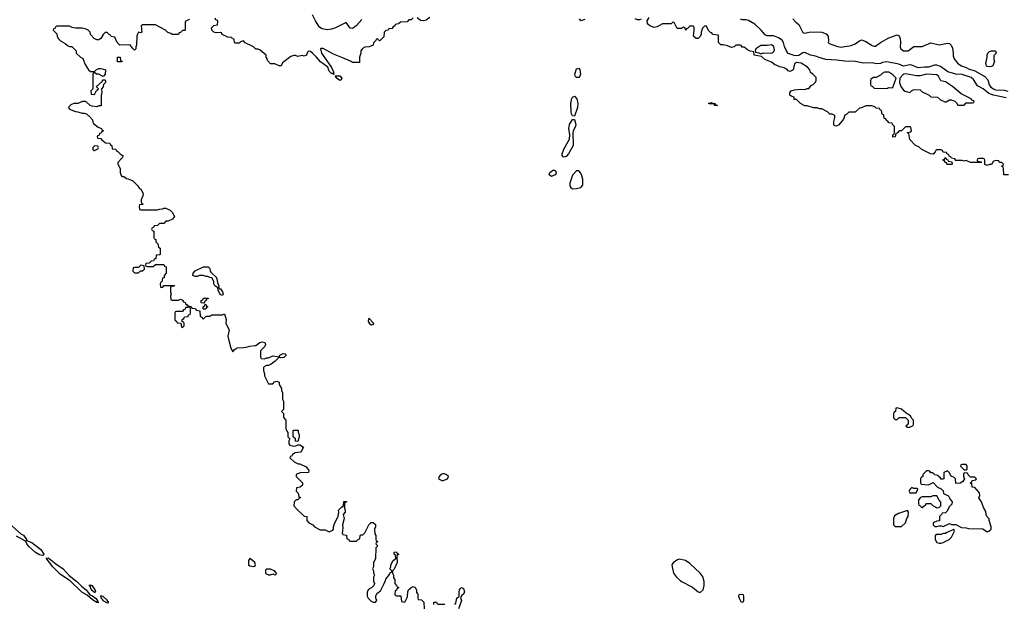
# Model space of a CAD drawing. Header units: inches. Extents: x 2710751 to 2829008, y 857003 to 965602.
# Tile 22 of 256: x 2718395 to 2727793, y 889772 to 895348. Entities that reach past the tile are written whole.
import ezdxf

# ---------------------------------------------------------------- set-up
doc = ezdxf.new("R2010")
doc.units = ezdxf.units.IN
doc.header["$MEASUREMENT"] = 0
for name, color, linetype in [('C7818', 7, 'Continuous'), ('C7819', 7, 'Continuous'), ('C7828', 7, 'Continuous'), ('C7829', 7, 'Continuous')]:
    doc.layers.add(name, color=color, linetype=linetype)

msp = doc.modelspace()

# ---------------------------------------------------------------- linework, layer by layer
at = {"layer": 'C7818', "color": 2, "elevation": 10}
msp.add_lwpolyline([(2718928, 890000), (2718941.1, 889990), (2718984.6, 889944.6), (2719030.7, 889910.7), (2719063.8, 889863.8), (2719090, 889853.4), (2719118.7, 889830), (2719136.5, 889810), (2719138, 889802), (2719131.6, 889791.6), (2719150, 889788.7), (2719130, 889789.6), (2719090, 889815.6), (2719039.7, 889859.8), (2718986.9, 889886.9), (2718875.4, 889995.4), (2718868.8, 890000)], dxfattribs=at)
at = {"layer": 'C7818', "color": 2, "elevation": 14}
for points in [[(2719070, 889953.2), (2719054, 889950), (2719066.4, 889946.4), (2719066.4, 889933.6), (2719080.5, 889910), (2719110, 889887), (2719122, 889890), (2719116, 889910), (2719090, 889948.7)], [(2719167.3, 889852.7), (2719170.8, 889830), (2719183.1, 889823.1), (2719188.9, 889810), (2719230, 889785.7), (2719244, 889790), (2719230, 889812.3), (2719190, 889846)]]:
    msp.add_lwpolyline(points, close=True, dxfattribs=at)
at = {"layer": 'C7819', "color": 2}
for points, elevation in [([(2720000, 895343), (2719974, 895330), (2719974, 895250), (2719970, 895246), (2719950, 895246), (2719930, 895226), (2719918, 895222), (2719910, 895206), (2719850, 895206), (2719836.4, 895216.4), (2719810, 895226), (2719786, 895250), (2719690, 895298), (2719570, 895298), (2719554, 895290), (2719562, 895230), (2719550, 895222), (2719530, 895228.7), (2719518.8, 895210), (2719514, 895190), (2719510, 895106), (2719502, 895090), (2719502, 895070), (2719490, 895058), (2719470, 895078), (2719450, 895108), (2719350, 895106), (2719326, 895130), (2719302, 895182), (2719267.3, 895187.3), (2719262, 895202), (2719247.3, 895207.3), (2719230, 895226), (2719210, 895226), (2719190, 895206), (2719170, 895168), (2719150, 895158), (2719130, 895158), (2719106, 895170), (2719070, 895206), (2719066, 895230), (2719048.4, 895248.4), (2719030, 895258), (2718990, 895268), (2718928.9, 895268.9), (2718895.3, 895275.3), (2718870, 895288), (2718750, 895286), (2718738, 895282), (2718732.7, 895267.3), (2718718, 895262), (2718714, 895250), (2718750, 895214), (2718752.7, 895192.7), (2718762, 895170), (2718785.4, 895145.4), (2718830, 895122), (2718850, 895102), (2718870, 895092), (2718891.6, 895091.6), (2718934, 895050), (2718934, 895030), (2718974, 894990), (2718996.9, 894976.9), (2719021, 894921), (2719051.6, 894871.6), (2719070, 894854), (2719110, 894854), (2719126, 894870), (2719150, 894882), (2719170, 894882), (2719214, 894870), (2719211.6, 894828.4), (2719190, 894806), (2719150, 894828), (2719128.4, 894828.4), (2719110, 894846), (2719098, 894842), (2719092.7, 894827.3), (2719094, 894690), (2719074, 894670), (2719078, 894638), (2719110, 894634), (2719127.3, 894672.7), (2719146, 894690), (2719127.3, 894707.3), (2719127.3, 894712.7), (2719180.4, 894759.6), (2719190, 894774), (2719210, 894774), (2719214, 894770), (2719214, 894750), (2719194, 894730), (2719191.3, 894708.7), (2719174, 894690), (2719178, 894650), (2719172, 894630), (2719172.7, 894527.3), (2719150, 894526), (2719130, 894518), (2719083.1, 894523.1), (2719066, 894530), (2719027.3, 894567.3), (2718992.7, 894567.3), (2718951.1, 894548.9), (2718910, 894548), (2718882, 894538), (2718863.6, 894516.4), (2718862, 894510), (2718870, 894494), (2718927.3, 894472.7), (2718950, 894471.3), (2718990, 894458), (2719010, 894458), (2719031, 894451), (2719063.6, 894423.6), (2719090, 894394), (2719092, 894370), (2719099.6, 894359.6), (2719143.6, 894323.6), (2719174, 894310), (2719178, 894298), (2719191.6, 894291.6), (2719190, 894286), (2719178, 894282), (2719172.7, 894267.3), (2719158, 894262), (2719152.7, 894247.3), (2719138, 894242), (2719134, 894230), (2719138, 894218), (2719170, 894214), (2719178, 894198), (2719190, 894194), (2719212.7, 894172.7), (2719254, 894170), (2719258, 894158), (2719274, 894150), (2719278, 894118), (2719312.7, 894112.7), (2719318, 894098), (2719332.7, 894092.7), (2719354, 894070), (2719382, 894050), (2719374, 894030), (2719332.7, 893987.3), (2719332, 893970), (2719354, 893930), (2719354, 893890), (2719363.6, 893863.6), (2719370, 893854), (2719390, 893854), (2719412.7, 893832.7), (2719430, 893832), (2719474, 893810), (2719523.6, 893763.6), (2719539.6, 893739.6), (2719551.1, 893731.1), (2719572, 893690), (2719571.6, 893668.4), (2719554, 893630), (2719554, 893610), (2719558, 893598), (2719574, 893590), (2719570, 893586), (2719538, 893582), (2719534, 893570), (2719538, 893538), (2719550, 893534), (2719710, 893534), (2719730, 893542), (2719756.4, 893543.6), (2719768.9, 893551.1), (2719791.1, 893551.1), (2719830, 893532), (2719850, 893512), (2719872, 893470), (2719852.7, 893447.3), (2719811.6, 893428.4), (2719790, 893426), (2719770, 893406), (2719730, 893406), (2719710, 893386), (2719678, 893382), (2719672.7, 893367.3), (2719658, 893362), (2719654, 893350), (2719658, 893338), (2719674, 893330), (2719674, 893270), (2719678, 893258), (2719692.7, 893252.7), (2719694, 893230), (2719714, 893210), (2719718, 893178), (2719734, 893170), (2719734, 893110), (2719730, 893106), (2719698, 893102), (2719694, 893070), (2719678, 893062), (2719672.7, 893047.3), (2719650, 893046), (2719630, 893026), (2719598, 893022), (2719594, 893010), (2719598, 892998), (2719610, 892994), (2719670, 892994), (2719690, 893014), (2719770, 893014), (2719778, 892998), (2719794, 892990), (2719794, 892930), (2719774, 892910), (2719772.7, 892887.3), (2719758, 892882), (2719752.7, 892847.3), (2719738, 892842), (2719734, 892830), (2719738, 892798), (2719750, 892794), (2719762, 892798), (2719770, 892814), (2719872.7, 892812.7), (2719870, 892806), (2719838, 892802), (2719834, 892790), (2719834, 892750), (2719842, 892730), (2719834, 892710), (2719838, 892678), (2719850, 892674), (2719910, 892674), (2719930, 892682), (2719950, 892674), (2719958, 892658), (2719974, 892650), (2719978, 892638), (2719994, 892630), (2719998, 892618), (2720000, 892617.7)], 14), ([(2720000, 892604.8), (2719978, 892602), (2719972.7, 892587.3), (2719958, 892582), (2719950, 892566), (2719890, 892566), (2719878, 892562), (2719874, 892550), (2719874, 892490), (2719878, 892478), (2719892.7, 892472.7), (2719898, 892458), (2719934, 892454), (2719938, 892418), (2719950, 892414), (2719966, 892430), (2719966, 892450), (2719962, 892462), (2719946, 892466), (2719946, 892490), (2719962, 892498), (2719967.3, 892512.7), (2720000, 892517.7)], 14), ([(2718288.8, 890550), (2718404.6, 890444.6), (2718430.1, 890430.1), (2718459.3, 890390), (2718460.9, 890380.9), (2718510, 890361.5), (2718596.3, 890296.3), (2718626, 890250), (2718619.9, 890240.1), (2718610, 890236.9), (2718583.8, 890243.8), (2718546.5, 890266.5), (2718482.4, 890322.4), (2718463.6, 890350), (2718454, 890370), (2718456.4, 890376.4), (2718450, 890373.2), (2718362.7, 890422.7)], 10), ([(2718868.8, 890000), (2718781, 890061), (2718711.6, 890130), (2718646.6, 890213.4), (2718665.1, 890214.9), (2718677.3, 890210), (2718738.2, 890158.2), (2718810.1, 890110.1), (2718866.8, 890046.8), (2718928, 890000)], 10)]:
    msp.add_lwpolyline(points, dxfattribs=dict(at, elevation=elevation))
at = {"layer": 'C7819', "color": 2, "elevation": 14}
for points in [[(2719370, 894946), (2719327.3, 894947.3), (2719327.3, 894992.7), (2719352.7, 894992.7), (2719358, 894958), (2719372.7, 894952.7)], [(2719110, 894146), (2719094, 894130), (2719094, 894110), (2719102, 894102), (2719110, 894102), (2719142, 894118), (2719146, 894130), (2719142, 894142)], [(2719550, 893006), (2719530, 892986), (2719490, 892986), (2719478, 892982), (2719474, 892950), (2719490, 892934), (2719530, 892934), (2719547.3, 892952.7), (2719570, 892954), (2719586, 892970), (2719582, 893002)]]:
    msp.add_lwpolyline(points, close=True, dxfattribs=at)
at = {"layer": 'C7828', "color": 2}
for points, elevation in [([(2721772.5, 890000), (2721772.7, 889992.7), (2721782, 889970), (2721774, 889950), (2721754, 889930), (2721725.4, 889914.6), (2721712, 889890), (2721712, 889850), (2721722, 889830), (2721750, 889802), (2721770, 889792), (2721790, 889792), (2721802, 889810), (2721795.3, 889830), (2721795.3, 889850), (2721804.7, 889875.3), (2721838, 889902), (2721874, 889970), (2721885.1, 890000)], 14), ([(2721974, 890000), (2721974, 889970), (2721992.7, 889952.7), (2721998, 889938), (2722010, 889934), (2722012, 889928), (2721998, 889922), (2721992.7, 889907.3), (2721978, 889902), (2721974, 889870), (2721978, 889858), (2721990, 889854), (2722032.7, 889852.7), (2722038, 889798), (2722070, 889794), (2722096.4, 889843.6), (2722098, 889890), (2722106, 889910), (2722130, 889932), (2722150, 889942), (2722170, 889934), (2722182, 889910), (2722183.6, 889883.6), (2722194, 889870), (2722194, 889830), (2722198, 889818), (2722230, 889814), (2722251.6, 889791.6), (2722254, 889730)], 14), ([(2724699.9, 890000), (2724710.7, 889990.7), (2724815.9, 889935.9), (2724870, 889892), (2724890, 889884.7), (2724918, 889910), (2724928, 889950), (2724928, 889990), (2724925.5, 890000)], 18), ([(2722548, 889770), (2722556.4, 889783.6), (2722568.7, 889830), (2722588, 889850), (2722588.4, 889888.4), (2722594, 889910), (2722599, 889921), (2722611.6, 889931.6), (2722630, 889922), (2722638.8, 889890), (2722630.5, 889869.5), (2722618.8, 889861.2), (2722602, 889838), (2722610.7, 889809.3), (2722582, 889730)], 14), ([(2722346, 889770), (2722346, 889790), (2722350, 889794), (2722372.7, 889792.7), (2722378, 889778), (2722390, 889774), (2722450, 889774), (2722454, 889770)], 14)]:
    msp.add_lwpolyline(points, dxfattribs=dict(at, elevation=elevation))
at = {"layer": 'C7828', "color": 2, "elevation": 18}
msp.add_lwpolyline([(2725290, 889866), (2725258, 889862), (2725254, 889850), (2725262, 889830), (2725278, 889798), (2725290, 889794), (2725302, 889798), (2725306, 889810), (2725306, 889850), (2725302, 889862)], close=True, dxfattribs=at)
at = {"layer": 'C7829', "color": 2}
for points, elevation in [([(2720014, 895350), (2720000, 895343)], 14), ([(2722150, 895366), (2722131.6, 895348.4), (2722110, 895346), (2722091.6, 895328.4), (2722030, 895326), (2722011.6, 895308.4), (2721978, 895302), (2721974, 895290), (2721958, 895282), (2721950, 895266), (2721918, 895262), (2721912.7, 895247.3), (2721890, 895246), (2721874, 895230), (2721870, 895186), (2721834, 895150), (2721830, 895148), (2721810, 895166), (2721798, 895162), (2721794, 895150), (2721772.7, 895127.3), (2721770, 895106), (2721731.6, 895088.4), (2721690, 895088), (2721665.4, 895074.6), (2721652, 895050), (2721651.1, 895028.9), (2721638, 894990), (2721639.6, 894940.4), (2721570, 894939), (2721552, 894952), (2721470, 894989.2), (2721390, 895019), (2721290, 895073.2), (2721270, 895075.3), (2721264.7, 895070), (2721274.8, 895030), (2721370, 894892), (2721391.3, 894850), (2721392.7, 894827.3), (2721376.4, 894836.4), (2721370, 894835.3), (2721350, 894858), (2721334.6, 894894.6), (2721265.1, 894945.1), (2721229, 894990), (2721189, 895030), (2721170, 895045.2), (2721151.6, 895048.4), (2721141, 895039), (2721132, 895010), (2721110, 895002), (2721090, 895008), (2721050, 894998), (2721027.3, 895007.3), (2721010, 895008), (2720982, 894998), (2720902, 894938), (2720890, 894908), (2720870, 894908), (2720830, 894928.7), (2720787.3, 894927.3), (2720760.4, 894960.4), (2720756.4, 894976.4), (2720746, 894990), (2720746, 895010), (2720690, 895058), (2720670, 895066), (2720650, 895066), (2720626, 895090), (2720547.3, 895127.3), (2720530, 895146), (2720503.6, 895136.4), (2720490, 895126), (2720450, 895126), (2720446, 895130), (2720442, 895162), (2720427.3, 895167.3), (2720418, 895178), (2720380.4, 895180.4), (2720328.4, 895208.4), (2720322, 895222), (2720310, 895226), (2720270, 895222), (2720248.4, 895228.4), (2720227.3, 895247.3), (2720226, 895270), (2720247.3, 895292.7), (2720282, 895298), (2720286, 895330), (2720282, 895342), (2720267.3, 895347.3), (2720262, 895362)], 14), ([(2721659.3, 895350), (2721610, 895292.3), (2721590, 895277), (2721570, 895266), (2721548.4, 895268.4), (2721510, 895322), (2721410, 895271.6), (2721370, 895257.2), (2721330, 895253.2), (2721280.7, 895260.7), (2721257.2, 895277.2), (2721217.7, 895337.7), (2721190, 895394)], 10), ([(2722310, 895368.7), (2722275.3, 895344.7), (2722250, 895338), (2722220.4, 895340.4), (2722190, 895366)], 14), ([(2723790.3, 895349.7), (2723750, 895338.4), (2723736.6, 895356.6)], 14), ([(2724325.4, 895354.6), (2724310, 895348), (2724290, 895348), (2724270, 895355.3)], 14), ([(2727831.6, 893868.4), (2727788, 893868), (2727786, 893930), (2727782, 893942), (2727766, 893950), (2727782, 893958), (2727786, 893970), (2727770, 893986), (2727747.3, 893987.3), (2727742, 894002), (2727710, 894006), (2727685.4, 893994.6), (2727671.6, 893968.4), (2727650, 893968), (2727630, 893958), (2727607.3, 893967.3), (2727606, 894010), (2727602, 894022), (2727590, 894026), (2727550, 894026), (2727538, 894022), (2727534, 894010), (2727538, 893998), (2727570, 893994), (2727574, 893990), (2727570, 893986), (2727470, 893988), (2727430, 894006), (2727410, 893998), (2727390, 894006), (2727330, 894006), (2727322, 894022), (2727287.3, 894027.3), (2727282, 894042), (2727267.3, 894047.3), (2727262, 894062), (2727247.3, 894067.3), (2727242, 894082), (2727210, 894086), (2727202, 894102), (2727190, 894106), (2727150, 894106), (2727138, 894102), (2727132.7, 894087.3), (2727112.7, 894067.3), (2727088.4, 894068.4), (2727006, 894110), (2726976.4, 894136.4), (2726946, 894150), (2726890, 894206), (2726882, 894262), (2726866, 894270), (2726870, 894274), (2726902, 894278), (2726906, 894290), (2726902, 894322), (2726890, 894326), (2726850, 894326), (2726812, 894288), (2726790, 894288), (2726770, 894266), (2726758, 894262), (2726752, 894230), (2726730, 894228), (2726728.9, 894251.1), (2726742, 894258), (2726746, 894270), (2726746, 894330), (2726726, 894350), (2726722, 894362), (2726690, 894366), (2726682, 894382), (2726667.3, 894387.3), (2726662, 894402), (2726647.3, 894407.3), (2726642, 894442), (2726627.3, 894447.3), (2726622, 894482), (2726607.3, 894487.3), (2726602, 894502), (2726570, 894506), (2726556.4, 894516.4), (2726527.3, 894527.3), (2726470, 894528), (2726430, 894508), (2726410, 894506), (2726370, 894468), (2726310, 894466), (2726290, 894446), (2726270, 894438), (2726259.1, 894400.9), (2726213.2, 894346.8), (2726190, 894334), (2726175.3, 894335.3), (2726170, 894338), (2726164.7, 894355.3), (2726164, 894376), (2726174.6, 894414.6), (2726175.3, 894430), (2726170, 894438), (2726150, 894446), (2726127.3, 894447.3), (2726106, 894470), (2726050, 894498), (2726030, 894498), (2726007.3, 894507.3), (2725970, 894508), (2725910, 894526), (2725890, 894526), (2725846, 894550), (2725810, 894586), (2725787.3, 894587.3), (2725786, 894610), (2725758, 894618), (2725746, 894630), (2725746, 894650), (2725758, 894670), (2725790, 894678.8), (2725844.7, 894684.7), (2725890, 894682), (2725910, 894692), (2725927.3, 894692.7), (2725950, 894722), (2725968.4, 894731.6), (2725990, 894754), (2725998, 894770), (2725996.4, 894796.4), (2725966, 894830), (2725944, 894844), (2725935.3, 894870), (2725914.2, 894894.2), (2725852.5, 894932.5), (2725810, 894939), (2725790, 894926), (2725776, 894870), (2725750, 894855.3), (2725730, 894862), (2725716, 894876), (2725690, 894889), (2725650, 894899), (2725600.7, 894920.7), (2725570, 894944), (2725508, 894970), (2725476.4, 894996.4), (2725406, 895010), (2725402, 895042), (2725368.4, 895048.4), (2725340.4, 895060.4), (2725310, 895086), (2725290, 895086), (2725282, 895102), (2725270, 895106), (2725230, 895106), (2725214, 895090), (2725190, 895082), (2725150, 895098), (2725110, 895108.7), (2725086, 895110), (2725066, 895130), (2725066, 895190), (2725062, 895202), (2725007.3, 895207.3), (2725002, 895222), (2724987.3, 895227.3), (2724970, 895246), (2724950, 895286), (2724930, 895286), (2724911.6, 895268.4), (2724898, 895230), (2724898, 895210), (2724891, 895189), (2724870, 895168), (2724850, 895168), (2724826, 895190), (2724834, 895250), (2724833.2, 895273.2), (2724827.3, 895287.3), (2724790, 895288), (2724770, 895266), (2724758, 895262), (2724750, 895248), (2724746, 895270), (2724730, 895278), (2724710, 895266), (2724670, 895266), (2724642, 895322), (2724630, 895326), (2724611.6, 895308.4), (2724530, 895308), (2724478.8, 895281.2), (2724450, 895275.3), (2724410, 895288.7), (2724388, 895310), (2724383.1, 895336.9), (2724402, 895370)], 14), ([(2727810, 894604), (2727690, 894627.8), (2727644.4, 894644.4), (2727590, 894687.8), (2727537.4, 894717.4), (2727497.4, 894777.4), (2727475.7, 894795.7), (2727390, 894826), (2727330, 894828.7), (2727253.2, 894850), (2727182.3, 894902.3), (2727150, 894914), (2727126, 894914), (2727070, 894895.1), (2727030, 894897), (2726970, 894889.7), (2726910, 894914), (2726890, 894917), (2726830, 894906), (2726784.4, 894924.4), (2726670, 894947), (2726630, 894939.5), (2726610, 894929.7), (2726570, 894926.6), (2726530, 894937), (2726450, 894933.3), (2726370, 894948.3), (2726270, 894952), (2726190, 894963.5), (2726090, 894969.7), (2726026.4, 894986.4), (2725990, 895001.6), (2725942, 895010), (2725890, 895035.1), (2725870, 895032.7), (2725832.6, 895007.4), (2725810, 895004), (2725786.3, 895006.3), (2725730, 895025.6), (2725712.3, 895050), (2725694.2, 895094.2), (2725686.6, 895130), (2725673.1, 895153.1), (2725636, 895176), (2725590, 895193.3), (2725530, 895196.2), (2725510, 895204.5), (2725472.7, 895250), (2725410, 895307), (2725350, 895340.9), (2725330, 895346.6), (2725290, 895346), (2725273.6, 895353.6)], 10), ([(2725775.3, 895355.3), (2725803.5, 895323.5), (2725830, 895302), (2725870, 895226.8), (2725890, 895218.8), (2725929.7, 895230.3), (2726010, 895234.3), (2726050, 895228.7), (2726092.8, 895212.7), (2726110.4, 895190), (2726115.2, 895144.8), (2726111, 895130), (2726121.6, 895121.6), (2726190, 895095.3), (2726233.4, 895086.6), (2726330, 895104), (2726370, 895117.1), (2726410, 895147.7), (2726430, 895155.5), (2726470, 895140.4), (2726530, 895101.6), (2726550, 895094.9), (2726564.1, 895095.9), (2726609.5, 895130), (2726690, 895176.4), (2726770, 895205.5), (2726790, 895194.8), (2726798, 895170), (2726802, 895130), (2726799.3, 895090), (2726804, 895070), (2726832, 895050), (2726875.3, 895050), (2726928.3, 895091.7), (2727010, 895093), (2727090, 895127.7), (2727170, 895108), (2727250, 895124), (2727270, 895122.8), (2727285.8, 895105.8), (2727297.3, 895077.3), (2727305.5, 895030), (2727304.9, 895004.9), (2727315.2, 894975.2), (2727347.7, 894930), (2727382.8, 894910), (2727430, 894894), (2727450, 894880.5), (2727510, 894861.6), (2727608.2, 894808.2), (2727635.2, 894775.2), (2727648.8, 894728.8), (2727665.4, 894705.4), (2727688.3, 894688.3), (2727710, 894680.8), (2727790, 894676.9), (2727826.4, 894666.4)], 10), ([(2720000, 892617.7), (2720030, 892614), (2720038, 892598), (2720072.7, 892592.7), (2720078, 892578), (2720112.7, 892572.7), (2720118, 892518), (2720132.7, 892512.7), (2720138, 892498), (2720150, 892494), (2720167.3, 892512.7), (2720180.4, 892519.6), (2720210, 892522), (2720230, 892532), (2720330, 892532), (2720350, 892542), (2720366, 892490), (2720361, 892450), (2720394, 892390), (2720382.8, 892330), (2720390.8, 892290), (2720410, 892214), (2720430, 892182), (2720441.2, 892198.8), (2720470, 892218), (2720530, 892221), (2720570, 892226.8), (2720590, 892236), (2720640.4, 892239.6), (2720650, 892242), (2720688, 892270), (2720710, 892274.8), (2720734, 892270), (2720742, 892250), (2720734, 892230), (2720694, 892190), (2720694, 892130), (2720698, 892118), (2720730, 892114), (2720750, 892122), (2720770, 892122), (2720810, 892142), (2720870, 892134), (2720878, 892150), (2720910, 892164.7), (2720930, 892162), (2720936, 892156), (2720938, 892150), (2720930, 892138), (2720914.4, 892125.6), (2720884, 892124), (2720870, 892128), (2720832, 892090), (2720796, 892064), (2720770.8, 892049.2), (2720750, 892049), (2720730, 892042), (2720721, 892030), (2720721, 892001), (2720732, 891970), (2720732, 891950), (2720770, 891874), (2720810, 891874), (2720827.3, 891892.7), (2720850, 891902), (2720872, 891890), (2720872, 891870), (2720892, 891830), (2720892.7, 891812.7), (2720902, 891790), (2720902, 891730), (2720912, 891710), (2720912, 891630), (2720894, 891610), (2720911.6, 891591.6), (2720912.7, 891552.7), (2720934, 891530), (2720934, 891450), (2720943.6, 891423.6), (2720954, 891410), (2720954, 891370), (2720974, 891350), (2720962, 891330), (2720963.6, 891303.6), (2720974, 891290), (2721010, 891282), (2721030, 891284.7), (2721050, 891294), (2721070, 891294), (2721102, 891270), (2721085.4, 891234.6), (2721075.3, 891224.7), (2721023.6, 891216.4), (2720998, 891202), (2720992, 891188), (2720978, 891182), (2720974, 891170), (2721014, 891130), (2721052.7, 891112.7), (2721070, 891112), (2721130, 891082), (2721154, 891050), (2721151.6, 891028.4), (2721072.7, 891027.3), (2721034, 891010), (2721034, 890990), (2721094, 890930), (2721094, 890910), (2721071.6, 890888.4), (2721038, 890882), (2721034, 890850), (2721051.6, 890831.6), (2721058, 890798), (2721074, 890790), (2721058, 890782), (2721051.6, 890768.4), (2721032.7, 890767.3), (2721014, 890750), (2721012.7, 890712.7), (2721039.6, 890679.6), (2721110, 890614), (2721134, 890610), (2721134, 890570), (2721154, 890550), (2721191.3, 890531.3), (2721210, 890512), (2721263.6, 890483.6), (2721310, 890482), (2721350, 890464.7), (2721382, 890478), (2721388.7, 890490), (2721388.9, 890511.1), (2721402, 890550), (2721434, 890610), (2721442, 890650), (2721438, 890670), (2721470, 890702), (2721478, 890702), (2721486, 890710), (2721490, 890754), (2721512.7, 890752.7), (2721512.7, 890747.3), (2721498, 890742), (2721494, 890730), (2721494, 890690), (2721502, 890670), (2721502, 890650), (2721482, 890630), (2721491, 890590), (2721476, 890530), (2721478.8, 890501.2), (2721474, 890450), (2721478, 890438), (2721512.7, 890432.7), (2721518, 890398), (2721532, 890392), (2721538, 890378), (2721550, 890374), (2721610, 890374), (2721627.3, 890392.7), (2721642, 890398), (2721646, 890430), (2721650, 890434), (2721670, 890434), (2721690, 890454), (2721726, 890530), (2721750, 890554), (2721770, 890554), (2721790, 890534), (2721792, 890510), (2721782, 890490), (2721784.7, 890444.7), (2721794, 890430), (2721794, 890390), (2721798, 890378), (2721812, 890370), (2721798, 890362), (2721794, 890350), (2721814, 890330), (2721794, 890310), (2721792, 890210), (2721772.7, 890167.3), (2721772, 890130), (2721762, 890110), (2721771.6, 890091.6), (2721772, 890070), (2721782, 890050), (2721772, 890030), (2721772.5, 890000)], 14), ([(2720000, 892517.7), (2720002, 892518), (2720007.3, 892532.7), (2720022, 892538), (2720026, 892550), (2720026, 892590), (2720022, 892602), (2720010, 892606), (2720000, 892604.8)], 14), ([(2721885.1, 890000), (2721889.1, 890010.9), (2721923.1, 890056.9), (2721930, 890074), (2721942, 890078), (2721946, 890090), (2721928.7, 890110), (2721938, 890130), (2721938, 890150), (2721958, 890190), (2721986, 890210), (2721982, 890242), (2721969, 890249), (2721969, 890270), (2721990, 890274), (2721998, 890258), (2722012, 890250), (2721998, 890242), (2721994, 890230), (2721998, 890170), (2721970, 890106), (2721954, 890090), (2721954, 890070), (2721962, 890050), (2721963.6, 890023.6), (2721974, 890010), (2721974, 890000)], 14), ([(2724925.5, 890000), (2724918, 890030), (2724888.7, 890070), (2724790, 890162), (2724750, 890189), (2724690, 890202), (2724666.4, 890193.6), (2724630.9, 890169.1), (2724618, 890150), (2724621, 890130), (2724636, 890070), (2724664.7, 890030), (2724699.9, 890000)], 18)]:
    msp.add_lwpolyline(points, dxfattribs=dict(at, elevation=elevation))
for points, elevation in [([(2725570, 895109), (2725530, 895102), (2725470, 895102), (2725422, 895070), (2725414, 895050), (2725418, 895038), (2725450, 895034), (2725470, 895022), (2725490, 895032), (2725570, 895030.8), (2725583.2, 895036.8), (2725593.6, 895046.4), (2725597.6, 895062.4), (2725593.6, 895093.6)], 14), ([(2727650, 894898), (2727630, 894902), (2727622, 894910), (2727615.3, 894930), (2727629.5, 894990.5), (2727630, 895014), (2727635.3, 895030), (2727650, 895044.7), (2727670, 895050.7), (2727710, 895051), (2727714, 895030), (2727692.7, 895007.3), (2727691.3, 894970), (2727698, 894950), (2727682, 894910), (2727670, 894902)], 10), ([(2723710, 894795.8), (2723702, 894802), (2723695.8, 894810), (2723692.2, 894830), (2723710, 894880.5), (2723730, 894886), (2723742, 894870), (2723746.7, 894830), (2723741.7, 894810), (2723730, 894797.4)], 14), ([(2721450, 894768), (2721418, 894790), (2721418, 894798), (2721407.3, 894812.7), (2721450, 894812), (2721470, 894791.3), (2721463.6, 894776.4)], 14), ([(2726690, 894848), (2726650, 894848), (2726625.4, 894834.6), (2726610, 894818), (2726570, 894798), (2726543.6, 894796.4), (2726518, 894782), (2726514, 894770), (2726514, 894730), (2726518, 894718), (2726530, 894714), (2726550, 894694), (2726670, 894692), (2726690, 894702), (2726710, 894698), (2726730, 894702), (2726759, 894790), (2726730, 894824)], 14), ([(2726850, 894832), (2726830, 894829.3), (2726794, 894790), (2726793, 894750), (2726804, 894710), (2726830, 894676), (2726847.1, 894667.1), (2726890, 894654), (2726906, 894670), (2726930, 894682), (2726990, 894678), (2727010, 894662), (2727074, 894630), (2727092.7, 894612.7), (2727154, 894610), (2727183.6, 894583.6), (2727223.6, 894563.6), (2727236.4, 894563.6), (2727270, 894584.7), (2727290, 894584.7), (2727322, 894570), (2727336.9, 894556.9), (2727350, 894534), (2727410, 894534), (2727430, 894554), (2727490, 894554), (2727502, 894558), (2727506, 894570), (2727482, 894582), (2727478, 894590), (2727450, 894608), (2727380.2, 894640.2), (2727299, 894710), (2727250, 894744), (2727230, 894755.3), (2727186.3, 894766.3), (2727164, 894810), (2727150, 894821.2), (2727050, 894829.4), (2726990, 894813.2), (2726953.6, 894813.6)], 14), ([(2723690, 894428), (2723670, 894432.7), (2723662.6, 894450), (2723656.9, 894470), (2723654.8, 894550), (2723663.4, 894596.6), (2723670, 894608.2), (2723690, 894617.6), (2723713.4, 894593.4), (2723722.8, 894550), (2723719.6, 894510)], 14), ([(2725050, 894528.7), (2725028, 894530), (2725026, 894546), (2724990, 894544), (2724968.7, 894550), (2724990, 894558), (2725010, 894551), (2725034, 894550), (2725038, 894538), (2725054, 894530)], 14), ([(2723590, 894037.6), (2723581.4, 894041.5), (2723573.1, 894053.1), (2723571.2, 894070), (2723587.2, 894112.8), (2723641.6, 894210), (2723644.7, 894250), (2723637.7, 894310), (2723643.1, 894350), (2723670, 894396), (2723690, 894398), (2723703.6, 894350), (2723699, 894330), (2723678.9, 894290), (2723674.9, 894270), (2723678.3, 894150), (2723632, 894068), (2723610, 894043.5)], 14), ([(2727250, 893966), (2727242, 893982), (2727230, 893986), (2727222, 894002), (2727210, 894006), (2727207.3, 894012.7), (2727222, 894018), (2727227.3, 894032.7), (2727232.7, 894032.7), (2727238, 894018), (2727252.7, 894012.7), (2727258, 893998), (2727292.7, 893992.7), (2727294, 893970), (2727290, 893966)], 14), ([(2723470, 893852), (2723447, 893870), (2723456.2, 893890), (2723490, 893914.9), (2723507.9, 893907.9), (2723513.7, 893890), (2723507.3, 893870), (2723490, 893861.3)], 14), ([(2723730, 893906), (2723710, 893906), (2723670, 893866), (2723646, 893790), (2723646.4, 893766.4), (2723651.3, 893750), (2723670, 893736), (2723710, 893737.3), (2723750, 893747.3), (2723768.7, 893770), (2723768.4, 893828.4), (2723758, 893870), (2723750, 893886)], 18), ([(2720302, 892782), (2720310, 892782), (2720330, 892752), (2720338, 892730), (2720330, 892718), (2720308.7, 892728.7), (2720288.4, 892768.4), (2720286, 892790), (2720258, 892810), (2720248.4, 892828.4), (2720248, 892850), (2720230, 892886), (2720208.4, 892888.4), (2720190, 892898), (2720170, 892898), (2720150, 892908), (2720110, 892908), (2720090, 892898), (2720070, 892898), (2720046, 892910), (2720048.9, 892931.1), (2720070, 892952), (2720150, 892992), (2720194, 892990), (2720210, 892974), (2720212, 892950), (2720219.6, 892939.6), (2720272, 892890), (2720282.8, 892842.8), (2720296, 892810), (2720292.7, 892792.7)], 14), ([(2720150, 892646), (2720127.3, 892647.3), (2720126, 892670), (2720142, 892678), (2720148.4, 892691.6), (2720192.7, 892692.7), (2720192.7, 892687.3), (2720178, 892682), (2720172.7, 892667.3), (2720158, 892662), (2720154, 892646)], 14), ([(2720150, 892586), (2720146, 892590), (2720146, 892610), (2720162, 892618), (2720166, 892634), (2720172.7, 892632.7), (2720178, 892618), (2720192, 892610), (2720178, 892602), (2720170, 892586)], 14), ([(2721730, 892498), (2721724.7, 892495.3), (2721722, 892470), (2721732, 892450), (2721750, 892438), (2721770, 892442), (2721774, 892450), (2721770, 892458)], 18), ([(2726770, 891646), (2726758, 891642), (2726754, 891610), (2726738, 891602), (2726734, 891590), (2726734, 891550), (2726750, 891534), (2726770, 891534), (2726790, 891554), (2726850, 891554), (2726874, 891530), (2726874, 891490), (2726854, 891470), (2726870, 891462), (2726890, 891462), (2726922, 891478), (2726926, 891490), (2726926, 891530), (2726907.3, 891547.3), (2726898, 891570), (2726854.6, 891594.6), (2726810, 891634)], 18), ([(2721050, 891326), (2721028, 891328), (2721026, 891350), (2721006, 891370), (2721006, 891430), (2721010, 891434), (2721050, 891434), (2721052, 891430), (2721052.7, 891412.7), (2721062, 891390), (2721062, 891370)], 14), ([(2727250, 891046), (2727214, 891030), (2727214, 890970), (2727207.3, 890967.3), (2727190, 890966), (2727182, 890982), (2727166, 890990), (2727162, 891002), (2727128.4, 891008.4), (2727110, 891026), (2727090, 891026), (2727082, 891042), (2727070, 891046), (2727050, 891046), (2727014, 891010), (2727014, 890990), (2726998, 890982), (2726994, 890970), (2726994, 890930), (2726998, 890918), (2727070, 890912), (2727112.7, 890932.7), (2727154, 890890), (2727190, 890874), (2727210, 890854), (2727212, 890830), (2727230, 890818), (2727254, 890810), (2727262, 890802), (2727266.4, 890786.4), (2727294, 890750), (2727292.7, 890727.3), (2727270, 890706), (2727243.6, 890656.4), (2727230, 890646), (2727198, 890642), (2727194, 890630), (2727174, 890610), (2727172.7, 890567.3), (2727150, 890566), (2727114, 890550), (2727114, 890530), (2727130, 890514), (2727150, 890514), (2727170, 890522), (2727190, 890522), (2727210, 890514), (2727270, 890542), (2727290, 890532), (2727330, 890532), (2727385.4, 890505.4), (2727430, 890502), (2727450, 890494), (2727587.3, 890492.7), (2727630, 890462), (2727646, 890470), (2727666, 890490), (2727666, 890510), (2727647.3, 890572.7), (2727647.3, 890587.3), (2727630, 890606), (2727618, 890630), (2727616.4, 890656.4), (2727594.6, 890694.6), (2727575.3, 890750), (2727548.4, 890788.4), (2727558, 890810), (2727556.4, 890836.4), (2727510, 890886), (2727486, 890890), (2727482, 890922), (2727466, 890930), (2727482, 890938), (2727487.3, 890952.7), (2727522, 890958), (2727526, 890970), (2727510, 890986), (2727470, 890986), (2727447.3, 891007.3), (2727442, 891022), (2727410, 891026), (2727402, 891010), (2727402, 890990), (2727414, 890970), (2727396.9, 890943.1), (2727371.6, 890928.4), (2727330, 890926), (2727326, 890970), (2727310, 890986), (2727286, 890990), (2727270, 891026)], 18), ([(2727430, 891106), (2727390, 891106), (2727378, 891102), (2727374, 891090), (2727410, 891054), (2727430, 891054), (2727438, 891062), (2727438, 891090)], 18), ([(2722450, 891018), (2722430, 891018), (2722410, 891008), (2722398, 890990), (2722392, 890970), (2722430, 890951.3), (2722470, 890964.7), (2722478, 890970), (2722486, 890990), (2722466, 891010)], 18), ([(2726910, 890886), (2726890, 890866), (2726884.7, 890850), (2726890, 890834), (2726950, 890834), (2726966, 890870), (2726956.4, 890876.4), (2726930, 890878)], 18), ([(2727150, 890806), (2727110, 890806), (2727090, 890798), (2727010, 890798), (2726994, 890790), (2726974, 890770), (2726974, 890730), (2726978, 890718), (2726992.7, 890712.7), (2726998, 890698), (2727010, 890694), (2727027.3, 890712.7), (2727042, 890718), (2727050, 890734), (2727090, 890734), (2727114, 890710), (2727138, 890698), (2727150, 890692), (2727170, 890694), (2727187.3, 890712.7), (2727187.3, 890747.3), (2727170, 890766)], 18), ([(2726870, 890666), (2726782, 890638), (2726745.4, 890614.6), (2726734, 890590), (2726734, 890530), (2726750, 890514), (2726810, 890514), (2726848, 890550), (2726862, 890590), (2726875.3, 890610), (2726878, 890650)], 18), ([(2727310, 890486), (2727243.6, 890456.4), (2727230, 890446), (2727210, 890446), (2727190, 890438), (2727150, 890438), (2727134, 890430), (2727132, 890390), (2727150, 890362), (2727170, 890354), (2727190, 890354), (2727210, 890362), (2727266, 890390), (2727290, 890414), (2727318, 890470)], 18), ([(2720590, 890208), (2720578, 890190), (2720578, 890150), (2720590, 890138), (2720630, 890134), (2720642, 890138), (2720646, 890150), (2720638, 890170), (2720618, 890190)], 14), ([(2720790, 890108), (2720750, 890106), (2720742, 890098), (2720742, 890070), (2720750, 890062), (2720770, 890054), (2720790, 890054), (2720810, 890062), (2720830, 890054), (2720842, 890058), (2720846, 890070), (2720826, 890090), (2720802, 890102)], 14)]:
    msp.add_lwpolyline(points, close=True, dxfattribs=dict(at, elevation=elevation))

doc.saveas('drawing.dxf')
